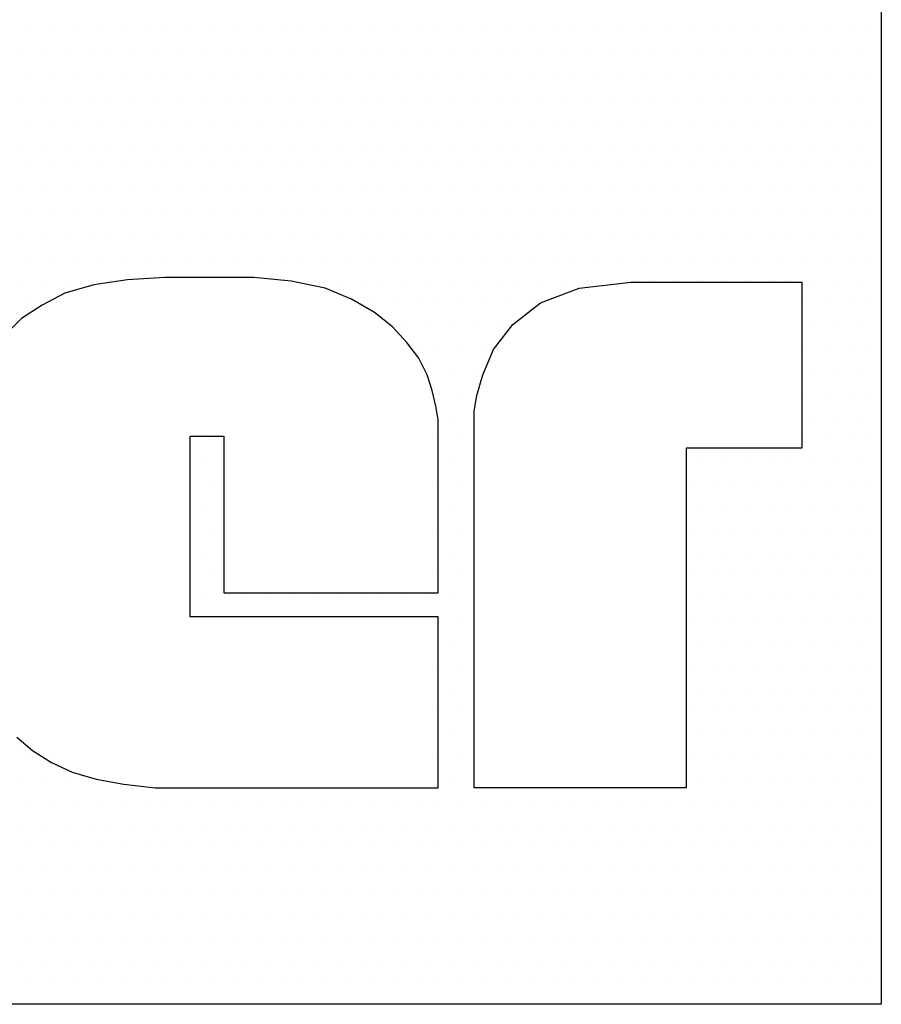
# Model space of a CAD drawing. Extents: x -71 to 52, y -13 to 68.
# Tile 75 of 81: x 39.054 to 39.204, y 53.677 to 53.848. Entities that reach past the tile are written whole.
import ezdxf

# ---------------------------------------------------------------- set-up
doc = ezdxf.new("R2010")
doc.units = 0
doc.header["$LTSCALE"] = 1.21
doc.header["$MEASUREMENT"] = 0
doc.layers.get('0').update_dxf_attribs({"linetype": 'CONTINUOUS'})
doc.layers.add('parker', color=40, linetype='CONTINUOUS')
doc.layers.add('YELLOW', color=2, linetype='CONTINUOUS')

# ---------------------------------------------------------------- blocks, each defined once
blk = doc.blocks.new('*X5')
at = {"color": 0}
for p, q in [((10.0875, 1.29375), (10.0875, 1.29375)), ((10.09688, 1.29375), (10.09688, 1.29375)), ((10.10625, 1.29375), (10.10625, 1.29375)), ((10.11562, 1.29375), (10.11562, 1.29375)), ((10.125, 1.29375), (10.125, 1.29375)), ((10.13438, 1.29375), (10.13438, 1.29375)), ((10.14375, 1.29375), (10.14375, 1.29375)), ((10.15312, 1.29375), (10.15312, 1.29375)), ((10.1625, 1.29375), (10.1625, 1.29375)), ((10.17188, 1.29375), (10.17188, 1.29375)), ((10.18125, 1.29375), (10.18125, 1.29375)), ((10.19063, 1.29375), (10.19063, 1.29375)), ((10.2, 1.29375), (10.2, 1.29375)), ((10.20938, 1.29375), (10.20938, 1.29375)), ((10.21875, 1.29375), (10.21875, 1.29375)), ((10.22813, 1.29375), (10.22813, 1.29375)), ((10.2375, 1.29375), (10.2375, 1.29375)), ((10.24687, 1.29375), (10.24687, 1.29375)), ((10.25625, 1.29375), (10.25625, 1.29375)), ((10.26562, 1.29375), (10.26562, 1.29375)), ((10.275, 1.29375), (10.275, 1.29375)), ((10.28438, 1.29375), (10.28438, 1.29375)), ((10.29375, 1.29375), (10.29375, 1.29375)), ((10.30313, 1.29375), (10.30313, 1.29375)), ((10.3125, 1.29375), (10.3125, 1.29375)), ((10.32188, 1.29375), (10.32188, 1.29375)), ((10.33125, 1.29375), (10.33125, 1.29375)), ((10.34063, 1.29375), (10.34063, 1.29375)), ((10.35, 1.29375), (10.35, 1.29375)), ((10.35938, 1.29375), (10.35938, 1.29375)), ((10.36875, 1.29375), (10.36875, 1.29375)), ((10.37813, 1.29375), (10.37813, 1.29375)), ((10.3875, 1.29375), (10.3875, 1.29375)), ((10.39687, 1.29375), (10.39687, 1.29375)), ((10.40625, 1.29375), (10.40625, 1.29375)), ((10.41563, 1.29375), (10.41563, 1.29375)), ((10.425, 1.29375), (10.425, 1.29375)), ((10.43437, 1.29375), (10.43437, 1.29375)), ((10.08281, 1.28438), (10.08281, 1.28438)), ((10.09219, 1.28438), (10.09219, 1.28438)), ((10.10156, 1.28438), (10.10156, 1.28438)), ((10.11094, 1.28438), (10.11094, 1.28438)), ((10.12031, 1.28438), (10.12031, 1.28438)), ((10.12969, 1.28438), (10.12969, 1.28438)), ((10.13906, 1.28438), (10.13906, 1.28438)), ((10.14844, 1.28438), (10.14844, 1.28438)), ((10.15781, 1.28438), (10.15781, 1.28438)), ((10.16719, 1.28438), (10.16719, 1.28438)), ((10.17656, 1.28438), (10.17656, 1.28438)), ((10.18594, 1.28438), (10.18594, 1.28438)), ((10.19531, 1.28438), (10.19531, 1.28438)), ((10.20469, 1.28438), (10.20469, 1.28438)), ((10.21406, 1.28438), (10.21406, 1.28438)), ((10.22344, 1.28438), (10.22344, 1.28438)), ((10.23281, 1.28438), (10.23281, 1.28438)), ((10.24219, 1.28438), (10.24219, 1.28438)), ((10.25156, 1.28438), (10.25156, 1.28438)), ((10.26094, 1.28438), (10.26094, 1.28438)), ((10.27031, 1.28438), (10.27031, 1.28438)), ((10.27969, 1.28438), (10.27969, 1.28438)), ((10.28906, 1.28438), (10.28906, 1.28438)), ((10.29844, 1.28438), (10.29844, 1.28438)), ((10.30781, 1.28438), (10.30781, 1.28438)), ((10.31719, 1.28438), (10.31719, 1.28438)), ((10.32656, 1.28438), (10.32656, 1.28438)), ((10.33594, 1.28438), (10.33594, 1.28438)), ((10.34531, 1.28438), (10.34531, 1.28438)), ((10.35469, 1.28438), (10.35469, 1.28438)), ((10.36406, 1.28438), (10.36406, 1.28438)), ((10.37344, 1.28438), (10.37344, 1.28438)), ((10.38281, 1.28438), (10.38281, 1.28438)), ((10.39219, 1.28438), (10.39219, 1.28438)), ((10.40156, 1.28438), (10.40156, 1.28438)), ((10.41094, 1.28438), (10.41094, 1.28438)), ((10.42031, 1.28438), (10.42031, 1.28438)), ((10.42969, 1.28438), (10.42969, 1.28438)), ((10.0875, 1.275), (10.0875, 1.275)), ((10.09688, 1.275), (10.09688, 1.275)), ((10.10625, 1.275), (10.10625, 1.275)), ((10.11562, 1.275), (10.11562, 1.275)), ((10.125, 1.275), (10.125, 1.275)), ((10.13438, 1.275), (10.13438, 1.275)), ((10.14375, 1.275), (10.14375, 1.275)), ((10.15312, 1.275), (10.15312, 1.275)), ((10.1625, 1.275), (10.1625, 1.275)), ((10.17188, 1.275), (10.17188, 1.275)), ((10.18125, 1.275), (10.18125, 1.275)), ((10.19063, 1.275), (10.19063, 1.275)), ((10.2, 1.275), (10.2, 1.275)), ((10.20938, 1.275), (10.20938, 1.275)), ((10.21875, 1.275), (10.21875, 1.275)), ((10.22813, 1.275), (10.22813, 1.275)), ((10.2375, 1.275), (10.2375, 1.275)), ((10.24687, 1.275), (10.24687, 1.275)), ((10.25625, 1.275), (10.25625, 1.275)), ((10.26562, 1.275), (10.26562, 1.275)), ((10.275, 1.275), (10.275, 1.275)), ((10.28438, 1.275), (10.28438, 1.275)), ((10.29375, 1.275), (10.29375, 1.275)), ((10.30313, 1.275), (10.30313, 1.275)), ((10.3125, 1.275), (10.3125, 1.275)), ((10.32188, 1.275), (10.32188, 1.275)), ((10.33125, 1.275), (10.33125, 1.275)), ((10.34063, 1.275), (10.34063, 1.275)), ((10.35, 1.275), (10.35, 1.275)), ((10.35938, 1.275), (10.35938, 1.275)), ((10.36875, 1.275), (10.36875, 1.275)), ((10.37813, 1.275), (10.37813, 1.275)), ((10.3875, 1.275), (10.3875, 1.275)), ((10.39687, 1.275), (10.39687, 1.275)), ((10.40625, 1.275), (10.40625, 1.275)), ((10.41563, 1.275), (10.41563, 1.275)), ((10.425, 1.275), (10.425, 1.275)), ((10.43437, 1.275), (10.43437, 1.275)), ((10.08281, 1.26562), (10.08281, 1.26562)), ((10.09219, 1.26562), (10.09219, 1.26562)), ((10.10156, 1.26562), (10.10156, 1.26562)), ((10.11094, 1.26562), (10.11094, 1.26562)), ((10.12031, 1.26562), (10.12031, 1.26562)), ((10.12969, 1.26562), (10.12969, 1.26562)), ((10.13906, 1.26562), (10.13906, 1.26562)), ((10.14844, 1.26562), (10.14844, 1.26562)), ((10.15781, 1.26562), (10.15781, 1.26562)), ((10.16719, 1.26562), (10.16719, 1.26562)), ((10.17656, 1.26562), (10.17656, 1.26562)), ((10.18594, 1.26562), (10.18594, 1.26562)), ((10.19531, 1.26562), (10.19531, 1.26562)), ((10.20469, 1.26562), (10.20469, 1.26562)), ((10.21406, 1.26562), (10.21406, 1.26562)), ((10.22344, 1.26562), (10.22344, 1.26562)), ((10.23281, 1.26562), (10.23281, 1.26562)), ((10.24219, 1.26562), (10.24219, 1.26562)), ((10.25156, 1.26562), (10.25156, 1.26562)), ((10.26094, 1.26562), (10.26094, 1.26562)), ((10.27031, 1.26562), (10.27031, 1.26562)), ((10.27969, 1.26562), (10.27969, 1.26562)), ((10.28906, 1.26562), (10.28906, 1.26562)), ((10.29844, 1.26562), (10.29844, 1.26562)), ((10.30781, 1.26562), (10.30781, 1.26562)), ((10.31719, 1.26562), (10.31719, 1.26562)), ((10.32656, 1.26562), (10.32656, 1.26562)), ((10.33594, 1.26562), (10.33594, 1.26562)), ((10.34531, 1.26562), (10.34531, 1.26562)), ((10.35469, 1.26562), (10.35469, 1.26562)), ((10.36406, 1.26562), (10.36406, 1.26562)), ((10.37344, 1.26562), (10.37344, 1.26562)), ((10.38281, 1.26562), (10.38281, 1.26562)), ((10.39219, 1.26562), (10.39219, 1.26562)), ((10.40156, 1.26562), (10.40156, 1.26562)), ((10.41094, 1.26562), (10.41094, 1.26562)), ((10.42031, 1.26562), (10.42031, 1.26562)), ((10.42969, 1.26562), (10.42969, 1.26562)), ((10.0875, 1.25625), (10.0875, 1.25625)), ((10.09688, 1.25625), (10.09688, 1.25625)), ((10.10625, 1.25625), (10.10625, 1.25625)), ((10.11562, 1.25625), (10.11562, 1.25625)), ((10.125, 1.25625), (10.125, 1.25625)), ((10.13438, 1.25625), (10.13438, 1.25625)), ((10.14375, 1.25625), (10.14375, 1.25625)), ((10.15312, 1.25625), (10.15312, 1.25625)), ((10.1625, 1.25625), (10.1625, 1.25625)), ((10.17188, 1.25625), (10.17188, 1.25625)), ((10.18125, 1.25625), (10.18125, 1.25625)), ((10.19063, 1.25625), (10.19063, 1.25625)), ((10.2, 1.25625), (10.2, 1.25625)), ((10.20938, 1.25625), (10.20938, 1.25625)), ((10.21875, 1.25625), (10.21875, 1.25625)), ((10.22813, 1.25625), (10.22813, 1.25625)), ((10.2375, 1.25625), (10.2375, 1.25625)), ((10.24687, 1.25625), (10.24687, 1.25625)), ((10.25625, 1.25625), (10.25625, 1.25625)), ((10.26562, 1.25625), (10.26562, 1.25625)), ((10.275, 1.25625), (10.275, 1.25625)), ((10.28438, 1.25625), (10.28438, 1.25625)), ((10.29375, 1.25625), (10.29375, 1.25625)), ((10.30313, 1.25625), (10.30313, 1.25625)), ((10.3125, 1.25625), (10.3125, 1.25625)), ((10.32188, 1.25625), (10.32188, 1.25625)), ((10.33125, 1.25625), (10.33125, 1.25625)), ((10.34063, 1.25625), (10.34063, 1.25625)), ((10.35, 1.25625), (10.35, 1.25625)), ((10.35938, 1.25625), (10.35938, 1.25625)), ((10.36875, 1.25625), (10.36875, 1.25625)), ((10.37813, 1.25625), (10.37813, 1.25625)), ((10.3875, 1.25625), (10.3875, 1.25625)), ((10.39687, 1.25625), (10.39687, 1.25625)), ((10.40625, 1.25625), (10.40625, 1.25625)), ((10.41563, 1.25625), (10.41563, 1.25625)), ((10.425, 1.25625), (10.425, 1.25625)), ((10.43437, 1.25625), (10.43437, 1.25625)), ((10.08281, 1.24687), (10.08281, 1.24687)), ((10.09219, 1.24687), (10.09219, 1.24687)), ((10.10156, 1.24687), (10.10156, 1.24687)), ((10.11094, 1.24687), (10.11094, 1.24687)), ((10.12031, 1.24687), (10.12031, 1.24687)), ((10.12969, 1.24687), (10.12969, 1.24687)), ((10.13906, 1.24687), (10.13906, 1.24687)), ((10.14844, 1.24687), (10.14844, 1.24687)), ((10.15781, 1.24687), (10.15781, 1.24687)), ((10.16719, 1.24687), (10.16719, 1.24687)), ((10.17656, 1.24687), (10.17656, 1.24687)), ((10.18594, 1.24687), (10.18594, 1.24687)), ((10.19531, 1.24687), (10.19531, 1.24687)), ((10.20469, 1.24687), (10.20469, 1.24687)), ((10.21406, 1.24687), (10.21406, 1.24687)), ((10.22344, 1.24687), (10.22344, 1.24687)), ((10.23281, 1.24687), (10.23281, 1.24687)), ((10.24219, 1.24687), (10.24219, 1.24687)), ((10.25156, 1.24687), (10.25156, 1.24687)), ((10.26094, 1.24687), (10.26094, 1.24687)), ((10.27031, 1.24687), (10.27031, 1.24687)), ((10.27969, 1.24687), (10.27969, 1.24687)), ((10.28906, 1.24687), (10.28906, 1.24687)), ((10.29844, 1.24687), (10.29844, 1.24687)), ((10.30781, 1.24687), (10.30781, 1.24687)), ((10.31719, 1.24687), (10.31719, 1.24687)), ((10.32656, 1.24687), (10.32656, 1.24687)), ((10.33594, 1.24687), (10.33594, 1.24687)), ((10.34531, 1.24687), (10.34531, 1.24687)), ((10.35469, 1.24687), (10.35469, 1.24687)), ((10.36406, 1.24687), (10.36406, 1.24687)), ((10.37344, 1.24687), (10.37344, 1.24687)), ((10.38281, 1.24687), (10.38281, 1.24687)), ((10.39219, 1.24687), (10.39219, 1.24687)), ((10.40156, 1.24687), (10.40156, 1.24687)), ((10.41094, 1.24687), (10.41094, 1.24687)), ((10.42031, 1.24687), (10.42031, 1.24687)), ((10.42969, 1.24687), (10.42969, 1.24687)), ((10.0875, 1.2375), (10.0875, 1.2375)), ((10.09688, 1.2375), (10.09688, 1.2375)), ((10.10625, 1.2375), (10.10625, 1.2375)), ((10.11562, 1.2375), (10.11562, 1.2375)), ((10.125, 1.2375), (10.125, 1.2375)), ((10.13438, 1.2375), (10.13438, 1.2375)), ((10.14375, 1.2375), (10.14375, 1.2375)), ((10.15312, 1.2375), (10.15312, 1.2375)), ((10.1625, 1.2375), (10.1625, 1.2375)), ((10.17188, 1.2375), (10.17188, 1.2375)), ((10.18125, 1.2375), (10.18125, 1.2375)), ((10.19063, 1.2375), (10.19063, 1.2375)), ((10.2, 1.2375), (10.2, 1.2375)), ((10.20938, 1.2375), (10.20938, 1.2375)), ((10.21875, 1.2375), (10.21875, 1.2375)), ((10.22813, 1.2375), (10.22813, 1.2375)), ((10.2375, 1.2375), (10.2375, 1.2375)), ((10.24687, 1.2375), (10.24687, 1.2375)), ((10.25625, 1.2375), (10.25625, 1.2375)), ((10.26562, 1.2375), (10.26562, 1.2375)), ((10.275, 1.2375), (10.275, 1.2375)), ((10.28438, 1.2375), (10.28438, 1.2375)), ((10.29375, 1.2375), (10.29375, 1.2375)), ((10.30313, 1.2375), (10.30313, 1.2375)), ((10.3125, 1.2375), (10.3125, 1.2375)), ((10.32188, 1.2375), (10.32188, 1.2375)), ((10.33125, 1.2375), (10.33125, 1.2375)), ((10.34063, 1.2375), (10.34063, 1.2375)), ((10.35, 1.2375), (10.35, 1.2375)), ((10.35938, 1.2375), (10.35938, 1.2375)), ((10.36875, 1.2375), (10.36875, 1.2375)), ((10.37813, 1.2375), (10.37813, 1.2375)), ((10.3875, 1.2375), (10.3875, 1.2375)), ((10.39687, 1.2375), (10.39687, 1.2375)), ((10.40625, 1.2375), (10.40625, 1.2375)), ((10.41563, 1.2375), (10.41563, 1.2375)), ((10.425, 1.2375), (10.425, 1.2375)), ((10.43437, 1.2375), (10.43437, 1.2375)), ((10.08281, 1.22812), (10.08281, 1.22812)), ((10.09219, 1.22812), (10.09219, 1.22812)), ((10.10156, 1.22812), (10.10156, 1.22812)), ((10.11094, 1.22812), (10.11094, 1.22812)), ((10.12031, 1.22812), (10.12031, 1.22812)), ((10.12969, 1.22812), (10.12969, 1.22812)), ((10.13906, 1.22812), (10.13906, 1.22812)), ((10.14844, 1.22812), (10.14844, 1.22812)), ((10.15781, 1.22812), (10.15781, 1.22812)), ((10.16719, 1.22812), (10.16719, 1.22812)), ((10.17656, 1.22812), (10.17656, 1.22812)), ((10.18594, 1.22812), (10.18594, 1.22812)), ((10.19531, 1.22812), (10.19531, 1.22812)), ((10.20469, 1.22812), (10.20469, 1.22812)), ((10.21406, 1.22812), (10.21406, 1.22812)), ((10.22344, 1.22812), (10.22344, 1.22812)), ((10.23281, 1.22812), (10.23281, 1.22812)), ((10.24219, 1.22812), (10.24219, 1.22812)), ((10.25156, 1.22812), (10.25156, 1.22812)), ((10.26094, 1.22812), (10.26094, 1.22812)), ((10.27031, 1.22812), (10.27031, 1.22812)), ((10.27969, 1.22812), (10.27969, 1.22812)), ((10.28906, 1.22812), (10.28906, 1.22812)), ((10.29844, 1.22812), (10.29844, 1.22812)), ((10.30781, 1.22812), (10.30781, 1.22812)), ((10.31719, 1.22812), (10.31719, 1.22812)), ((10.32656, 1.22812), (10.32656, 1.22812)), ((10.33594, 1.22812), (10.33594, 1.22812)), ((10.34531, 1.22812), (10.34531, 1.22812)), ((10.35469, 1.22812), (10.35469, 1.22812)), ((10.36406, 1.22812), (10.36406, 1.22812)), ((10.37344, 1.22812), (10.37344, 1.22812)), ((10.38281, 1.22812), (10.38281, 1.22812)), ((10.39219, 1.22812), (10.39219, 1.22812)), ((10.40156, 1.22812), (10.40156, 1.22812)), ((10.41094, 1.22812), (10.41094, 1.22812)), ((10.42031, 1.22812), (10.42031, 1.22812)), ((10.42969, 1.22812), (10.42969, 1.22812)), ((10.0875, 1.21875), (10.0875, 1.21875)), ((10.09688, 1.21875), (10.09688, 1.21875)), ((10.10625, 1.21875), (10.10625, 1.21875)), ((10.11562, 1.21875), (10.11562, 1.21875)), ((10.125, 1.21875), (10.125, 1.21875)), ((10.13438, 1.21875), (10.13438, 1.21875)), ((10.14375, 1.21875), (10.14375, 1.21875)), ((10.15312, 1.21875), (10.15312, 1.21875)), ((10.1625, 1.21875), (10.1625, 1.21875)), ((10.17188, 1.21875), (10.17188, 1.21875)), ((10.18125, 1.21875), (10.18125, 1.21875)), ((10.19063, 1.21875), (10.19063, 1.21875)), ((10.2, 1.21875), (10.2, 1.21875)), ((10.20938, 1.21875), (10.20938, 1.21875)), ((10.21875, 1.21875), (10.21875, 1.21875)), ((10.22813, 1.21875), (10.22813, 1.21875)), ((10.2375, 1.21875), (10.2375, 1.21875)), ((10.24687, 1.21875), (10.24687, 1.21875)), ((10.25625, 1.21875), (10.25625, 1.21875)), ((10.26562, 1.21875), (10.26562, 1.21875)), ((10.275, 1.21875), (10.275, 1.21875)), ((10.28438, 1.21875), (10.28438, 1.21875)), ((10.29375, 1.21875), (10.29375, 1.21875)), ((10.30313, 1.21875), (10.30313, 1.21875)), ((10.3125, 1.21875), (10.3125, 1.21875)), ((10.32188, 1.21875), (10.32188, 1.21875)), ((10.33125, 1.21875), (10.33125, 1.21875)), ((10.34063, 1.21875), (10.34063, 1.21875)), ((10.35, 1.21875), (10.35, 1.21875)), ((10.35938, 1.21875), (10.35938, 1.21875)), ((10.36875, 1.21875), (10.36875, 1.21875)), ((10.37813, 1.21875), (10.37813, 1.21875)), ((10.3875, 1.21875), (10.3875, 1.21875)), ((10.39687, 1.21875), (10.39687, 1.21875)), ((10.40625, 1.21875), (10.40625, 1.21875)), ((10.41563, 1.21875), (10.41563, 1.21875)), ((10.425, 1.21875), (10.425, 1.21875)), ((10.43437, 1.21875), (10.43437, 1.21875)), ((10.08281, 1.20937), (10.08281, 1.20937)), ((10.09219, 1.20937), (10.09219, 1.20937)), ((10.10156, 1.20937), (10.10156, 1.20937)), ((10.11094, 1.20937), (10.11094, 1.20937)), ((10.12031, 1.20937), (10.12031, 1.20937)), ((10.12969, 1.20937), (10.12969, 1.20937)), ((10.13906, 1.20937), (10.13906, 1.20937)), ((10.14844, 1.20937), (10.14844, 1.20937)), ((10.15781, 1.20937), (10.15781, 1.20937)), ((10.16719, 1.20937), (10.16719, 1.20937)), ((10.17656, 1.20937), (10.17656, 1.20937)), ((10.18594, 1.20937), (10.18594, 1.20937)), ((10.19531, 1.20937), (10.19531, 1.20937)), ((10.20469, 1.20937), (10.20469, 1.20937)), ((10.21406, 1.20937), (10.21406, 1.20937)), ((10.22344, 1.20937), (10.22344, 1.20937)), ((10.23281, 1.20937), (10.23281, 1.20937)), ((10.24219, 1.20937), (10.24219, 1.20937)), ((10.25156, 1.20937), (10.25156, 1.20937)), ((10.26094, 1.20937), (10.26094, 1.20937)), ((10.27031, 1.20937), (10.27031, 1.20937)), ((10.27969, 1.20937), (10.27969, 1.20937)), ((10.28906, 1.20937), (10.28906, 1.20937)), ((10.29844, 1.20937), (10.29844, 1.20937)), ((10.30781, 1.20937), (10.30781, 1.20937)), ((10.31719, 1.20937), (10.31719, 1.20937)), ((10.32656, 1.20937), (10.32656, 1.20937)), ((10.33594, 1.20937), (10.33594, 1.20937)), ((10.34531, 1.20937), (10.34531, 1.20937)), ((10.35469, 1.20937), (10.35469, 1.20937)), ((10.36406, 1.20937), (10.36406, 1.20937)), ((10.37344, 1.20937), (10.37344, 1.20937)), ((10.38281, 1.20937), (10.38281, 1.20937)), ((10.39219, 1.20937), (10.39219, 1.20937)), ((10.40156, 1.20937), (10.40156, 1.20937)), ((10.41094, 1.20937), (10.41094, 1.20937)), ((10.42031, 1.20937), (10.42031, 1.20937)), ((10.42969, 1.20937), (10.42969, 1.20937)), ((10.0875, 1.2), (10.0875, 1.2)), ((10.09688, 1.2), (10.09688, 1.2)), ((10.10625, 1.2), (10.10625, 1.2)), ((10.11562, 1.2), (10.11562, 1.2)), ((10.125, 1.2), (10.125, 1.2)), ((10.13438, 1.2), (10.13438, 1.2)), ((10.14375, 1.2), (10.14375, 1.2)), ((10.15312, 1.2), (10.15312, 1.2)), ((10.1625, 1.2), (10.1625, 1.2)), ((10.17188, 1.2), (10.17188, 1.2)), ((10.18125, 1.2), (10.18125, 1.2)), ((10.19063, 1.2), (10.19063, 1.2)), ((10.2, 1.2), (10.2, 1.2)), ((10.20938, 1.2), (10.20938, 1.2)), ((10.21875, 1.2), (10.21875, 1.2)), ((10.22813, 1.2), (10.22813, 1.2)), ((10.2375, 1.2), (10.2375, 1.2)), ((10.24687, 1.2), (10.24687, 1.2)), ((10.25625, 1.2), (10.25625, 1.2)), ((10.26562, 1.2), (10.26562, 1.2)), ((10.275, 1.2), (10.275, 1.2)), ((10.28438, 1.2), (10.28438, 1.2)), ((10.29375, 1.2), (10.29375, 1.2)), ((10.30313, 1.2), (10.30313, 1.2)), ((10.3125, 1.2), (10.3125, 1.2)), ((10.32188, 1.2), (10.32188, 1.2)), ((10.33125, 1.2), (10.33125, 1.2)), ((10.34063, 1.2), (10.34063, 1.2)), ((10.35, 1.2), (10.35, 1.2)), ((10.35938, 1.2), (10.35938, 1.2)), ((10.36875, 1.2), (10.36875, 1.2)), ((10.37813, 1.2), (10.37813, 1.2)), ((10.3875, 1.2), (10.3875, 1.2)), ((10.39687, 1.2), (10.39687, 1.2)), ((10.40625, 1.2), (10.40625, 1.2)), ((10.41563, 1.2), (10.41563, 1.2)), ((10.425, 1.2), (10.425, 1.2)), ((10.43437, 1.2), (10.43437, 1.2)), ((10.08281, 1.19063), (10.08281, 1.19063)), ((10.09219, 1.19063), (10.09219, 1.19063)), ((10.10156, 1.19063), (10.10156, 1.19063)), ((10.11094, 1.19063), (10.11094, 1.19063)), ((10.12031, 1.19063), (10.12031, 1.19063)), ((10.19531, 1.19063), (10.19531, 1.19063)), ((10.20469, 1.19063), (10.20469, 1.19063)), ((10.21406, 1.19063), (10.21406, 1.19063)), ((10.22344, 1.19063), (10.22344, 1.19063)), ((10.23281, 1.19063), (10.23281, 1.19063)), ((10.24219, 1.19063), (10.24219, 1.19063)), ((10.25156, 1.19063), (10.25156, 1.19063)), ((10.26094, 1.19063), (10.26094, 1.19063)), ((10.27031, 1.19063), (10.27031, 1.19063)), ((10.27969, 1.19063), (10.27969, 1.19063)), ((10.28906, 1.19063), (10.28906, 1.19063)), ((10.29844, 1.19063), (10.29844, 1.19063)), ((10.30781, 1.19063), (10.30781, 1.19063)), ((10.31719, 1.19063), (10.31719, 1.19063)), ((10.32656, 1.19063), (10.32656, 1.19063)), ((10.33594, 1.19063), (10.33594, 1.19063)), ((10.34531, 1.19063), (10.34531, 1.19063)), ((10.35469, 1.19063), (10.35469, 1.19063)), ((10.36406, 1.19063), (10.36406, 1.19063)), ((10.37344, 1.19063), (10.37344, 1.19063)), ((10.38281, 1.19063), (10.38281, 1.19063)), ((10.39219, 1.19063), (10.39219, 1.19063)), ((10.40156, 1.19063), (10.40156, 1.19063)), ((10.41094, 1.19063), (10.41094, 1.19063)), ((10.42031, 1.19063), (10.42031, 1.19063)), ((10.42969, 1.19063), (10.42969, 1.19063)), ((10.0875, 1.18125), (10.0875, 1.18125)), ((10.22813, 1.18125), (10.22813, 1.18125)), ((10.2375, 1.18125), (10.2375, 1.18125)), ((10.24687, 1.18125), (10.24687, 1.18125)), ((10.25625, 1.18125), (10.25625, 1.18125)), ((10.26562, 1.18125), (10.26562, 1.18125)), ((10.275, 1.18125), (10.275, 1.18125)), ((10.28438, 1.18125), (10.28438, 1.18125)), ((10.29375, 1.18125), (10.29375, 1.18125)), ((10.40625, 1.18125), (10.40625, 1.18125)), ((10.41563, 1.18125), (10.41563, 1.18125)), ((10.425, 1.18125), (10.425, 1.18125)), ((10.43437, 1.18125), (10.43437, 1.18125)), ((10.24219, 1.17188), (10.24219, 1.17188)), ((10.25156, 1.17188), (10.25156, 1.17188)), ((10.26094, 1.17188), (10.26094, 1.17188)), ((10.27031, 1.17188), (10.27031, 1.17188)), ((10.27969, 1.17188), (10.27969, 1.17188)), ((10.41094, 1.17188), (10.41094, 1.17188)), ((10.42031, 1.17188), (10.42031, 1.17188)), ((10.42969, 1.17188), (10.42969, 1.17188)), ((10.24687, 1.1625), (10.24687, 1.1625)), ((10.25625, 1.1625), (10.25625, 1.1625)), ((10.26562, 1.1625), (10.26562, 1.1625)), ((10.275, 1.1625), (10.275, 1.1625)), ((10.40625, 1.1625), (10.40625, 1.1625)), ((10.41563, 1.1625), (10.41563, 1.1625)), ((10.425, 1.1625), (10.425, 1.1625)), ((10.43437, 1.1625), (10.43437, 1.1625)), ((10.25156, 1.15312), (10.25156, 1.15312)), ((10.26094, 1.15312), (10.26094, 1.15312)), ((10.27031, 1.15312), (10.27031, 1.15312)), ((10.41094, 1.15312), (10.41094, 1.15312)), ((10.42031, 1.15312), (10.42031, 1.15312)), ((10.42969, 1.15312), (10.42969, 1.15312)), ((10.25625, 1.14375), (10.25625, 1.14375)), ((10.26562, 1.14375), (10.26562, 1.14375)), ((10.40625, 1.14375), (10.40625, 1.14375)), ((10.41563, 1.14375), (10.41563, 1.14375)), ((10.425, 1.14375), (10.425, 1.14375)), ((10.43437, 1.14375), (10.43437, 1.14375)), ((10.26094, 1.13437), (10.26094, 1.13437)), ((10.27031, 1.13437), (10.27031, 1.13437)), ((10.41094, 1.13437), (10.41094, 1.13437)), ((10.42031, 1.13437), (10.42031, 1.13437)), ((10.42969, 1.13437), (10.42969, 1.13437)), ((10.15312, 1.125), (10.15312, 1.125)), ((10.1625, 1.125), (10.1625, 1.125)), ((10.25625, 1.125), (10.25625, 1.125)), ((10.26562, 1.125), (10.26562, 1.125)), ((10.40625, 1.125), (10.40625, 1.125)), ((10.41563, 1.125), (10.41563, 1.125)), ((10.425, 1.125), (10.425, 1.125)), ((10.43437, 1.125), (10.43437, 1.125)), ((10.15781, 1.11562), (10.15781, 1.11562)), ((10.26094, 1.11562), (10.26094, 1.11562)), ((10.27031, 1.11562), (10.27031, 1.11562)), ((10.36406, 1.11562), (10.36406, 1.11562)), ((10.37344, 1.11562), (10.37344, 1.11562)), ((10.38281, 1.11562), (10.38281, 1.11562)), ((10.39219, 1.11562), (10.39219, 1.11562)), ((10.40156, 1.11562), (10.40156, 1.11562)), ((10.41094, 1.11562), (10.41094, 1.11562)), ((10.42031, 1.11562), (10.42031, 1.11562)), ((10.42969, 1.11562), (10.42969, 1.11562)), ((10.15312, 1.10625), (10.15312, 1.10625)), ((10.1625, 1.10625), (10.1625, 1.10625)), ((10.25625, 1.10625), (10.25625, 1.10625)), ((10.26562, 1.10625), (10.26562, 1.10625)), ((10.35938, 1.10625), (10.35938, 1.10625)), ((10.36875, 1.10625), (10.36875, 1.10625)), ((10.37813, 1.10625), (10.37813, 1.10625)), ((10.3875, 1.10625), (10.3875, 1.10625)), ((10.39687, 1.10625), (10.39687, 1.10625)), ((10.40625, 1.10625), (10.40625, 1.10625)), ((10.41563, 1.10625), (10.41563, 1.10625)), ((10.425, 1.10625), (10.425, 1.10625)), ((10.43437, 1.10625), (10.43437, 1.10625)), ((10.15781, 1.09688), (10.15781, 1.09688)), ((10.26094, 1.09688), (10.26094, 1.09688)), ((10.27031, 1.09688), (10.27031, 1.09688)), ((10.36406, 1.09688), (10.36406, 1.09688)), ((10.37344, 1.09688), (10.37344, 1.09688)), ((10.38281, 1.09688), (10.38281, 1.09688)), ((10.39219, 1.09688), (10.39219, 1.09688)), ((10.40156, 1.09688), (10.40156, 1.09688)), ((10.41094, 1.09688), (10.41094, 1.09688)), ((10.42031, 1.09688), (10.42031, 1.09688)), ((10.42969, 1.09688), (10.42969, 1.09688)), ((10.15312, 1.0875), (10.15312, 1.0875)), ((10.1625, 1.0875), (10.1625, 1.0875)), ((10.25625, 1.0875), (10.25625, 1.0875)), ((10.26562, 1.0875), (10.26562, 1.0875)), ((10.35938, 1.0875), (10.35938, 1.0875)), ((10.36875, 1.0875), (10.36875, 1.0875)), ((10.37813, 1.0875), (10.37813, 1.0875)), ((10.3875, 1.0875), (10.3875, 1.0875)), ((10.39687, 1.0875), (10.39687, 1.0875)), ((10.40625, 1.0875), (10.40625, 1.0875)), ((10.41563, 1.0875), (10.41563, 1.0875)), ((10.425, 1.0875), (10.425, 1.0875)), ((10.43437, 1.0875), (10.43437, 1.0875)), ((10.15781, 1.07812), (10.15781, 1.07812)), ((10.26094, 1.07812), (10.26094, 1.07812)), ((10.27031, 1.07812), (10.27031, 1.07812)), ((10.36406, 1.07812), (10.36406, 1.07812)), ((10.37344, 1.07812), (10.37344, 1.07812)), ((10.38281, 1.07812), (10.38281, 1.07812)), ((10.39219, 1.07812), (10.39219, 1.07812)), ((10.40156, 1.07812), (10.40156, 1.07812)), ((10.41094, 1.07812), (10.41094, 1.07812)), ((10.42031, 1.07812), (10.42031, 1.07812)), ((10.42969, 1.07812), (10.42969, 1.07812)), ((10.15312, 1.06875), (10.15312, 1.06875)), ((10.1625, 1.06875), (10.1625, 1.06875)), ((10.25625, 1.06875), (10.25625, 1.06875)), ((10.26562, 1.06875), (10.26562, 1.06875)), ((10.35938, 1.06875), (10.35938, 1.06875)), ((10.36875, 1.06875), (10.36875, 1.06875)), ((10.37813, 1.06875), (10.37813, 1.06875)), ((10.3875, 1.06875), (10.3875, 1.06875)), ((10.39687, 1.06875), (10.39687, 1.06875)), ((10.40625, 1.06875), (10.40625, 1.06875)), ((10.41563, 1.06875), (10.41563, 1.06875)), ((10.425, 1.06875), (10.425, 1.06875)), ((10.43437, 1.06875), (10.43437, 1.06875)), ((10.15781, 1.05937), (10.15781, 1.05937)), ((10.16719, 1.05937), (10.16719, 1.05937)), ((10.17656, 1.05937), (10.17656, 1.05937)), ((10.18594, 1.05937), (10.18594, 1.05937)), ((10.19531, 1.05937), (10.19531, 1.05937)), ((10.20469, 1.05937), (10.20469, 1.05937)), ((10.21406, 1.05937), (10.21406, 1.05937)), ((10.22344, 1.05937), (10.22344, 1.05937)), ((10.23281, 1.05937), (10.23281, 1.05937)), ((10.24219, 1.05937), (10.24219, 1.05937)), ((10.25156, 1.05937), (10.25156, 1.05937)), ((10.26094, 1.05937), (10.26094, 1.05937)), ((10.27031, 1.05937), (10.27031, 1.05937)), ((10.36406, 1.05937), (10.36406, 1.05937)), ((10.37344, 1.05937), (10.37344, 1.05937)), ((10.38281, 1.05937), (10.38281, 1.05937)), ((10.39219, 1.05937), (10.39219, 1.05937)), ((10.40156, 1.05937), (10.40156, 1.05937)), ((10.41094, 1.05937), (10.41094, 1.05937)), ((10.42031, 1.05937), (10.42031, 1.05937)), ((10.42969, 1.05937), (10.42969, 1.05937)), ((10.25625, 1.05), (10.25625, 1.05)), ((10.26562, 1.05), (10.26562, 1.05)), ((10.35938, 1.05), (10.35938, 1.05)), ((10.36875, 1.05), (10.36875, 1.05)), ((10.37813, 1.05), (10.37813, 1.05)), ((10.3875, 1.05), (10.3875, 1.05)), ((10.39687, 1.05), (10.39687, 1.05)), ((10.40625, 1.05), (10.40625, 1.05)), ((10.41563, 1.05), (10.41563, 1.05)), ((10.425, 1.05), (10.425, 1.05)), ((10.43437, 1.05), (10.43437, 1.05)), ((10.26094, 1.04062), (10.26094, 1.04062)), ((10.27031, 1.04062), (10.27031, 1.04062)), ((10.36406, 1.04062), (10.36406, 1.04062)), ((10.37344, 1.04062), (10.37344, 1.04062)), ((10.38281, 1.04062), (10.38281, 1.04062)), ((10.39219, 1.04062), (10.39219, 1.04062)), ((10.40156, 1.04062), (10.40156, 1.04062)), ((10.41094, 1.04062), (10.41094, 1.04062)), ((10.42031, 1.04062), (10.42031, 1.04062)), ((10.42969, 1.04062), (10.42969, 1.04062)), ((10.25625, 1.03125), (10.25625, 1.03125)), ((10.26562, 1.03125), (10.26562, 1.03125)), ((10.35938, 1.03125), (10.35938, 1.03125)), ((10.36875, 1.03125), (10.36875, 1.03125)), ((10.37813, 1.03125), (10.37813, 1.03125)), ((10.3875, 1.03125), (10.3875, 1.03125)), ((10.39687, 1.03125), (10.39687, 1.03125)), ((10.40625, 1.03125), (10.40625, 1.03125)), ((10.41563, 1.03125), (10.41563, 1.03125)), ((10.425, 1.03125), (10.425, 1.03125)), ((10.43437, 1.03125), (10.43437, 1.03125)), ((10.26094, 1.02187), (10.26094, 1.02187)), ((10.27031, 1.02187), (10.27031, 1.02187)), ((10.36406, 1.02187), (10.36406, 1.02187)), ((10.37344, 1.02187), (10.37344, 1.02187)), ((10.38281, 1.02187), (10.38281, 1.02187)), ((10.39219, 1.02187), (10.39219, 1.02187)), ((10.40156, 1.02187), (10.40156, 1.02187)), ((10.41094, 1.02187), (10.41094, 1.02187)), ((10.42031, 1.02187), (10.42031, 1.02187)), ((10.42969, 1.02187), (10.42969, 1.02187)), ((10.25625, 1.0125), (10.25625, 1.0125)), ((10.26562, 1.0125), (10.26562, 1.0125)), ((10.35938, 1.0125), (10.35938, 1.0125)), ((10.36875, 1.0125), (10.36875, 1.0125)), ((10.37813, 1.0125), (10.37813, 1.0125)), ((10.3875, 1.0125), (10.3875, 1.0125)), ((10.39687, 1.0125), (10.39687, 1.0125)), ((10.40625, 1.0125), (10.40625, 1.0125)), ((10.41563, 1.0125), (10.41563, 1.0125)), ((10.425, 1.0125), (10.425, 1.0125)), ((10.43437, 1.0125), (10.43437, 1.0125)), ((10.26094, 1.00313), (10.26094, 1.00313)), ((10.27031, 1.00313), (10.27031, 1.00313)), ((10.36406, 1.00313), (10.36406, 1.00313)), ((10.37344, 1.00313), (10.37344, 1.00313)), ((10.38281, 1.00313), (10.38281, 1.00313)), ((10.39219, 1.00313), (10.39219, 1.00313)), ((10.40156, 1.00313), (10.40156, 1.00313)), ((10.41094, 1.00313), (10.41094, 1.00313)), ((10.42031, 1.00313), (10.42031, 1.00313)), ((10.42969, 1.00313), (10.42969, 1.00313)), ((10.0875, 0.99375), (10.0875, 0.99375)), ((10.25625, 0.99375), (10.25625, 0.99375)), ((10.26562, 0.99375), (10.26562, 0.99375)), ((10.35938, 0.99375), (10.35938, 0.99375)), ((10.36875, 0.99375), (10.36875, 0.99375)), ((10.37813, 0.99375), (10.37813, 0.99375)), ((10.3875, 0.99375), (10.3875, 0.99375)), ((10.39687, 0.99375), (10.39687, 0.99375)), ((10.40625, 0.99375), (10.40625, 0.99375)), ((10.41563, 0.99375), (10.41563, 0.99375)), ((10.425, 0.99375), (10.425, 0.99375)), ((10.43437, 0.99375), (10.43437, 0.99375)), ((10.08281, 0.98437), (10.08281, 0.98437)), ((10.09219, 0.98437), (10.09219, 0.98437)), ((10.10156, 0.98437), (10.10156, 0.98437)), ((10.11094, 0.98437), (10.11094, 0.98437)), ((10.26094, 0.98437), (10.26094, 0.98437)), ((10.27031, 0.98437), (10.27031, 0.98437)), ((10.36406, 0.98437), (10.36406, 0.98437)), ((10.37344, 0.98437), (10.37344, 0.98437)), ((10.38281, 0.98437), (10.38281, 0.98437)), ((10.39219, 0.98437), (10.39219, 0.98437)), ((10.40156, 0.98437), (10.40156, 0.98437)), ((10.41094, 0.98437), (10.41094, 0.98437)), ((10.42031, 0.98437), (10.42031, 0.98437)), ((10.42969, 0.98437), (10.42969, 0.98437)), ((10.0875, 0.975), (10.0875, 0.975)), ((10.09688, 0.975), (10.09688, 0.975)), ((10.10625, 0.975), (10.10625, 0.975)), ((10.11562, 0.975), (10.11562, 0.975)), ((10.125, 0.975), (10.125, 0.975)), ((10.13438, 0.975), (10.13438, 0.975)), ((10.14375, 0.975), (10.14375, 0.975)), ((10.15312, 0.975), (10.15312, 0.975)), ((10.1625, 0.975), (10.1625, 0.975)), ((10.17188, 0.975), (10.17188, 0.975)), ((10.18125, 0.975), (10.18125, 0.975)), ((10.19063, 0.975), (10.19063, 0.975)), ((10.2, 0.975), (10.2, 0.975)), ((10.20938, 0.975), (10.20938, 0.975)), ((10.21875, 0.975), (10.21875, 0.975)), ((10.22813, 0.975), (10.22813, 0.975)), ((10.2375, 0.975), (10.2375, 0.975)), ((10.24687, 0.975), (10.24687, 0.975)), ((10.25625, 0.975), (10.25625, 0.975)), ((10.26562, 0.975), (10.26562, 0.975)), ((10.275, 0.975), (10.275, 0.975)), ((10.28438, 0.975), (10.28438, 0.975)), ((10.29375, 0.975), (10.29375, 0.975)), ((10.30313, 0.975), (10.30313, 0.975)), ((10.3125, 0.975), (10.3125, 0.975)), ((10.32188, 0.975), (10.32188, 0.975)), ((10.33125, 0.975), (10.33125, 0.975)), ((10.34063, 0.975), (10.34063, 0.975)), ((10.35, 0.975), (10.35, 0.975)), ((10.35938, 0.975), (10.35938, 0.975)), ((10.36875, 0.975), (10.36875, 0.975)), ((10.37813, 0.975), (10.37813, 0.975)), ((10.3875, 0.975), (10.3875, 0.975)), ((10.39687, 0.975), (10.39687, 0.975)), ((10.40625, 0.975), (10.40625, 0.975)), ((10.41563, 0.975), (10.41563, 0.975)), ((10.425, 0.975), (10.425, 0.975)), ((10.43437, 0.975), (10.43437, 0.975)), ((10.08281, 0.96562), (10.08281, 0.96562)), ((10.09219, 0.96562), (10.09219, 0.96562)), ((10.10156, 0.96562), (10.10156, 0.96562)), ((10.11094, 0.96562), (10.11094, 0.96562)), ((10.12031, 0.96562), (10.12031, 0.96562)), ((10.12969, 0.96562), (10.12969, 0.96562)), ((10.13906, 0.96562), (10.13906, 0.96562)), ((10.14844, 0.96562), (10.14844, 0.96562)), ((10.15781, 0.96562), (10.15781, 0.96562)), ((10.16719, 0.96562), (10.16719, 0.96562)), ((10.17656, 0.96562), (10.17656, 0.96562)), ((10.18594, 0.96562), (10.18594, 0.96562)), ((10.19531, 0.96562), (10.19531, 0.96562)), ((10.20469, 0.96562), (10.20469, 0.96562)), ((10.21406, 0.96562), (10.21406, 0.96562)), ((10.22344, 0.96562), (10.22344, 0.96562)), ((10.23281, 0.96562), (10.23281, 0.96562)), ((10.24219, 0.96562), (10.24219, 0.96562)), ((10.25156, 0.96562), (10.25156, 0.96562)), ((10.26094, 0.96562), (10.26094, 0.96562)), ((10.27031, 0.96562), (10.27031, 0.96562)), ((10.27969, 0.96562), (10.27969, 0.96562)), ((10.28906, 0.96562), (10.28906, 0.96562)), ((10.29844, 0.96562), (10.29844, 0.96562)), ((10.30781, 0.96562), (10.30781, 0.96562)), ((10.31719, 0.96562), (10.31719, 0.96562)), ((10.32656, 0.96562), (10.32656, 0.96562)), ((10.33594, 0.96562), (10.33594, 0.96562)), ((10.34531, 0.96562), (10.34531, 0.96562)), ((10.35469, 0.96562), (10.35469, 0.96562)), ((10.36406, 0.96562), (10.36406, 0.96562)), ((10.37344, 0.96562), (10.37344, 0.96562)), ((10.38281, 0.96562), (10.38281, 0.96562)), ((10.39219, 0.96562), (10.39219, 0.96562)), ((10.40156, 0.96562), (10.40156, 0.96562)), ((10.41094, 0.96562), (10.41094, 0.96562)), ((10.42031, 0.96562), (10.42031, 0.96562)), ((10.42969, 0.96562), (10.42969, 0.96562)), ((10.0875, 0.95625), (10.0875, 0.95625)), ((10.09688, 0.95625), (10.09688, 0.95625)), ((10.10625, 0.95625), (10.10625, 0.95625)), ((10.11562, 0.95625), (10.11562, 0.95625)), ((10.125, 0.95625), (10.125, 0.95625)), ((10.13438, 0.95625), (10.13438, 0.95625)), ((10.14375, 0.95625), (10.14375, 0.95625)), ((10.15312, 0.95625), (10.15312, 0.95625)), ((10.1625, 0.95625), (10.1625, 0.95625)), ((10.17188, 0.95625), (10.17188, 0.95625)), ((10.18125, 0.95625), (10.18125, 0.95625)), ((10.19063, 0.95625), (10.19063, 0.95625)), ((10.2, 0.95625), (10.2, 0.95625)), ((10.20938, 0.95625), (10.20938, 0.95625)), ((10.21875, 0.95625), (10.21875, 0.95625)), ((10.22813, 0.95625), (10.22813, 0.95625)), ((10.2375, 0.95625), (10.2375, 0.95625)), ((10.24687, 0.95625), (10.24687, 0.95625)), ((10.25625, 0.95625), (10.25625, 0.95625)), ((10.26562, 0.95625), (10.26562, 0.95625)), ((10.275, 0.95625), (10.275, 0.95625)), ((10.28438, 0.95625), (10.28438, 0.95625)), ((10.29375, 0.95625), (10.29375, 0.95625)), ((10.30313, 0.95625), (10.30313, 0.95625)), ((10.3125, 0.95625), (10.3125, 0.95625)), ((10.32188, 0.95625), (10.32188, 0.95625)), ((10.33125, 0.95625), (10.33125, 0.95625)), ((10.34063, 0.95625), (10.34063, 0.95625)), ((10.35, 0.95625), (10.35, 0.95625)), ((10.35938, 0.95625), (10.35938, 0.95625)), ((10.36875, 0.95625), (10.36875, 0.95625)), ((10.37813, 0.95625), (10.37813, 0.95625)), ((10.3875, 0.95625), (10.3875, 0.95625)), ((10.39687, 0.95625), (10.39687, 0.95625)), ((10.40625, 0.95625), (10.40625, 0.95625)), ((10.41563, 0.95625), (10.41563, 0.95625)), ((10.425, 0.95625), (10.425, 0.95625)), ((10.43437, 0.95625), (10.43437, 0.95625)), ((10.08281, 0.94688), (10.08281, 0.94688)), ((10.09219, 0.94688), (10.09219, 0.94688)), ((10.10156, 0.94688), (10.10156, 0.94688)), ((10.11094, 0.94688), (10.11094, 0.94688)), ((10.12031, 0.94688), (10.12031, 0.94688)), ((10.12969, 0.94688), (10.12969, 0.94688)), ((10.13906, 0.94688), (10.13906, 0.94688)), ((10.14844, 0.94688), (10.14844, 0.94688)), ((10.15781, 0.94688), (10.15781, 0.94688)), ((10.16719, 0.94688), (10.16719, 0.94688)), ((10.17656, 0.94688), (10.17656, 0.94688)), ((10.18594, 0.94688), (10.18594, 0.94688)), ((10.19531, 0.94688), (10.19531, 0.94688)), ((10.20469, 0.94688), (10.20469, 0.94688)), ((10.21406, 0.94688), (10.21406, 0.94688)), ((10.22344, 0.94688), (10.22344, 0.94688)), ((10.23281, 0.94688), (10.23281, 0.94688)), ((10.24219, 0.94688), (10.24219, 0.94688)), ((10.25156, 0.94688), (10.25156, 0.94688)), ((10.26094, 0.94688), (10.26094, 0.94688)), ((10.27031, 0.94688), (10.27031, 0.94688)), ((10.27969, 0.94688), (10.27969, 0.94688)), ((10.28906, 0.94688), (10.28906, 0.94688)), ((10.29844, 0.94688), (10.29844, 0.94688)), ((10.30781, 0.94688), (10.30781, 0.94688)), ((10.31719, 0.94688), (10.31719, 0.94688)), ((10.32656, 0.94688), (10.32656, 0.94688)), ((10.33594, 0.94688), (10.33594, 0.94688)), ((10.34531, 0.94688), (10.34531, 0.94688)), ((10.35469, 0.94688), (10.35469, 0.94688)), ((10.36406, 0.94688), (10.36406, 0.94688)), ((10.37344, 0.94688), (10.37344, 0.94688)), ((10.38281, 0.94688), (10.38281, 0.94688)), ((10.39219, 0.94688), (10.39219, 0.94688)), ((10.40156, 0.94688), (10.40156, 0.94688)), ((10.41094, 0.94688), (10.41094, 0.94688)), ((10.42031, 0.94688), (10.42031, 0.94688)), ((10.42969, 0.94688), (10.42969, 0.94688)), ((10.0875, 0.9375), (10.0875, 0.9375)), ((10.09688, 0.9375), (10.09688, 0.9375)), ((10.10625, 0.9375), (10.10625, 0.9375)), ((10.11562, 0.9375), (10.11562, 0.9375)), ((10.125, 0.9375), (10.125, 0.9375)), ((10.13438, 0.9375), (10.13438, 0.9375)), ((10.14375, 0.9375), (10.14375, 0.9375)), ((10.15312, 0.9375), (10.15312, 0.9375)), ((10.1625, 0.9375), (10.1625, 0.9375)), ((10.17188, 0.9375), (10.17188, 0.9375)), ((10.18125, 0.9375), (10.18125, 0.9375)), ((10.19063, 0.9375), (10.19063, 0.9375)), ((10.2, 0.9375), (10.2, 0.9375)), ((10.20938, 0.9375), (10.20938, 0.9375)), ((10.21875, 0.9375), (10.21875, 0.9375)), ((10.22813, 0.9375), (10.22813, 0.9375)), ((10.2375, 0.9375), (10.2375, 0.9375)), ((10.24687, 0.9375), (10.24687, 0.9375)), ((10.25625, 0.9375), (10.25625, 0.9375)), ((10.26562, 0.9375), (10.26562, 0.9375)), ((10.275, 0.9375), (10.275, 0.9375)), ((10.28438, 0.9375), (10.28438, 0.9375)), ((10.29375, 0.9375), (10.29375, 0.9375)), ((10.30313, 0.9375), (10.30313, 0.9375)), ((10.3125, 0.9375), (10.3125, 0.9375)), ((10.32188, 0.9375), (10.32188, 0.9375)), ((10.33125, 0.9375), (10.33125, 0.9375)), ((10.34063, 0.9375), (10.34063, 0.9375)), ((10.35, 0.9375), (10.35, 0.9375)), ((10.35938, 0.9375), (10.35938, 0.9375)), ((10.36875, 0.9375), (10.36875, 0.9375)), ((10.37813, 0.9375), (10.37813, 0.9375)), ((10.3875, 0.9375), (10.3875, 0.9375)), ((10.39687, 0.9375), (10.39687, 0.9375)), ((10.40625, 0.9375), (10.40625, 0.9375)), ((10.41563, 0.9375), (10.41563, 0.9375)), ((10.425, 0.9375), (10.425, 0.9375)), ((10.43437, 0.9375), (10.43437, 0.9375)), ((10.08281, 0.92812), (10.08281, 0.92812)), ((10.09219, 0.92812), (10.09219, 0.92812)), ((10.10156, 0.92812), (10.10156, 0.92812)), ((10.11094, 0.92812), (10.11094, 0.92812)), ((10.12031, 0.92812), (10.12031, 0.92812)), ((10.12969, 0.92812), (10.12969, 0.92812)), ((10.13906, 0.92812), (10.13906, 0.92812)), ((10.14844, 0.92812), (10.14844, 0.92812)), ((10.15781, 0.92812), (10.15781, 0.92812)), ((10.16719, 0.92812), (10.16719, 0.92812)), ((10.17656, 0.92812), (10.17656, 0.92812)), ((10.18594, 0.92812), (10.18594, 0.92812)), ((10.19531, 0.92812), (10.19531, 0.92812)), ((10.20469, 0.92812), (10.20469, 0.92812)), ((10.21406, 0.92812), (10.21406, 0.92812)), ((10.22344, 0.92812), (10.22344, 0.92812)), ((10.23281, 0.92812), (10.23281, 0.92812)), ((10.24219, 0.92812), (10.24219, 0.92812)), ((10.25156, 0.92812), (10.25156, 0.92812)), ((10.26094, 0.92812), (10.26094, 0.92812)), ((10.27031, 0.92812), (10.27031, 0.92812)), ((10.27969, 0.92812), (10.27969, 0.92812)), ((10.28906, 0.92812), (10.28906, 0.92812)), ((10.29844, 0.92812), (10.29844, 0.92812)), ((10.30781, 0.92812), (10.30781, 0.92812)), ((10.31719, 0.92812), (10.31719, 0.92812)), ((10.32656, 0.92812), (10.32656, 0.92812)), ((10.33594, 0.92812), (10.33594, 0.92812)), ((10.34531, 0.92812), (10.34531, 0.92812)), ((10.35469, 0.92812), (10.35469, 0.92812)), ((10.36406, 0.92812), (10.36406, 0.92812)), ((10.37344, 0.92812), (10.37344, 0.92812)), ((10.38281, 0.92812), (10.38281, 0.92812)), ((10.39219, 0.92812), (10.39219, 0.92812)), ((10.40156, 0.92812), (10.40156, 0.92812)), ((10.41094, 0.92812), (10.41094, 0.92812)), ((10.42031, 0.92812), (10.42031, 0.92812)), ((10.42969, 0.92812), (10.42969, 0.92812)), ((10.0875, 0.91875), (10.0875, 0.91875)), ((10.09688, 0.91875), (10.09688, 0.91875)), ((10.10625, 0.91875), (10.10625, 0.91875)), ((10.11562, 0.91875), (10.11562, 0.91875)), ((10.125, 0.91875), (10.125, 0.91875)), ((10.13438, 0.91875), (10.13438, 0.91875)), ((10.14375, 0.91875), (10.14375, 0.91875)), ((10.15312, 0.91875), (10.15312, 0.91875)), ((10.1625, 0.91875), (10.1625, 0.91875)), ((10.17188, 0.91875), (10.17188, 0.91875)), ((10.18125, 0.91875), (10.18125, 0.91875)), ((10.19063, 0.91875), (10.19063, 0.91875)), ((10.2, 0.91875), (10.2, 0.91875)), ((10.20938, 0.91875), (10.20938, 0.91875)), ((10.21875, 0.91875), (10.21875, 0.91875)), ((10.22813, 0.91875), (10.22813, 0.91875)), ((10.2375, 0.91875), (10.2375, 0.91875)), ((10.24687, 0.91875), (10.24687, 0.91875)), ((10.25625, 0.91875), (10.25625, 0.91875)), ((10.26562, 0.91875), (10.26562, 0.91875)), ((10.275, 0.91875), (10.275, 0.91875)), ((10.28438, 0.91875), (10.28438, 0.91875)), ((10.29375, 0.91875), (10.29375, 0.91875)), ((10.30313, 0.91875), (10.30313, 0.91875)), ((10.3125, 0.91875), (10.3125, 0.91875)), ((10.32188, 0.91875), (10.32188, 0.91875)), ((10.33125, 0.91875), (10.33125, 0.91875)), ((10.34063, 0.91875), (10.34063, 0.91875)), ((10.35, 0.91875), (10.35, 0.91875)), ((10.35938, 0.91875), (10.35938, 0.91875)), ((10.36875, 0.91875), (10.36875, 0.91875)), ((10.37813, 0.91875), (10.37813, 0.91875)), ((10.3875, 0.91875), (10.3875, 0.91875)), ((10.39687, 0.91875), (10.39687, 0.91875)), ((10.40625, 0.91875), (10.40625, 0.91875)), ((10.41563, 0.91875), (10.41563, 0.91875)), ((10.425, 0.91875), (10.425, 0.91875)), ((10.43437, 0.91875), (10.43437, 0.91875)), ((10.08281, 0.90938), (10.08281, 0.90938)), ((10.09219, 0.90938), (10.09219, 0.90938)), ((10.10156, 0.90938), (10.10156, 0.90938)), ((10.11094, 0.90938), (10.11094, 0.90938)), ((10.12031, 0.90938), (10.12031, 0.90938)), ((10.12969, 0.90938), (10.12969, 0.90938)), ((10.13906, 0.90938), (10.13906, 0.90938)), ((10.14844, 0.90938), (10.14844, 0.90938)), ((10.15781, 0.90938), (10.15781, 0.90938)), ((10.16719, 0.90938), (10.16719, 0.90938)), ((10.17656, 0.90938), (10.17656, 0.90938)), ((10.18594, 0.90938), (10.18594, 0.90938)), ((10.19531, 0.90938), (10.19531, 0.90938)), ((10.20469, 0.90938), (10.20469, 0.90938)), ((10.21406, 0.90938), (10.21406, 0.90938)), ((10.22344, 0.90938), (10.22344, 0.90938)), ((10.23281, 0.90938), (10.23281, 0.90938)), ((10.24219, 0.90938), (10.24219, 0.90938)), ((10.25156, 0.90938), (10.25156, 0.90938)), ((10.26094, 0.90938), (10.26094, 0.90938)), ((10.27031, 0.90938), (10.27031, 0.90938)), ((10.27969, 0.90938), (10.27969, 0.90938)), ((10.28906, 0.90938), (10.28906, 0.90938)), ((10.29844, 0.90938), (10.29844, 0.90938)), ((10.30781, 0.90938), (10.30781, 0.90938)), ((10.31719, 0.90938), (10.31719, 0.90938)), ((10.32656, 0.90938), (10.32656, 0.90938)), ((10.33594, 0.90938), (10.33594, 0.90938)), ((10.34531, 0.90938), (10.34531, 0.90938)), ((10.35469, 0.90938), (10.35469, 0.90938)), ((10.36406, 0.90938), (10.36406, 0.90938)), ((10.37344, 0.90938), (10.37344, 0.90938)), ((10.38281, 0.90938), (10.38281, 0.90938)), ((10.39219, 0.90938), (10.39219, 0.90938)), ((10.40156, 0.90938), (10.40156, 0.90938)), ((10.41094, 0.90938), (10.41094, 0.90938)), ((10.42031, 0.90938), (10.42031, 0.90938)), ((10.42969, 0.90938), (10.42969, 0.90938)), ((10.0875, 0.9), (10.0875, 0.9)), ((10.09688, 0.9), (10.09688, 0.9)), ((10.10625, 0.9), (10.10625, 0.9)), ((10.11562, 0.9), (10.11562, 0.9)), ((10.125, 0.9), (10.125, 0.9)), ((10.13438, 0.9), (10.13438, 0.9)), ((10.14375, 0.9), (10.14375, 0.9)), ((10.15312, 0.9), (10.15312, 0.9)), ((10.1625, 0.9), (10.1625, 0.9)), ((10.17188, 0.9), (10.17188, 0.9)), ((10.18125, 0.9), (10.18125, 0.9)), ((10.19063, 0.9), (10.19063, 0.9)), ((10.2, 0.9), (10.2, 0.9)), ((10.20938, 0.9), (10.20938, 0.9)), ((10.21875, 0.9), (10.21875, 0.9)), ((10.22813, 0.9), (10.22813, 0.9)), ((10.2375, 0.9), (10.2375, 0.9)), ((10.24687, 0.9), (10.24687, 0.9)), ((10.25625, 0.9), (10.25625, 0.9)), ((10.26562, 0.9), (10.26562, 0.9)), ((10.275, 0.9), (10.275, 0.9)), ((10.28438, 0.9), (10.28438, 0.9)), ((10.29375, 0.9), (10.29375, 0.9)), ((10.30313, 0.9), (10.30313, 0.9)), ((10.3125, 0.9), (10.3125, 0.9)), ((10.32188, 0.9), (10.32188, 0.9)), ((10.33125, 0.9), (10.33125, 0.9)), ((10.34063, 0.9), (10.34063, 0.9)), ((10.35, 0.9), (10.35, 0.9)), ((10.35938, 0.9), (10.35938, 0.9)), ((10.36875, 0.9), (10.36875, 0.9)), ((10.37813, 0.9), (10.37813, 0.9)), ((10.3875, 0.9), (10.3875, 0.9)), ((10.39687, 0.9), (10.39687, 0.9)), ((10.40625, 0.9), (10.40625, 0.9)), ((10.41563, 0.9), (10.41563, 0.9)), ((10.425, 0.9), (10.425, 0.9)), ((10.43437, 0.9), (10.43437, 0.9))]:
    blk.add_line(p, q, dxfattribs=at)

msp = doc.modelspace()

# ---------------------------------------------------------------- linework, layer by layer
at = {"layer": 'parker'}
for points in [[(38.5749, 53.91825), (39.20422, 53.91825), (39.20422, 53.67691), (38.5749, 53.67691), (38.5749, 53.77454), (38.75926, 53.77454), (38.75926, 53.80261), (38.5749, 53.80261), (38.5749, 53.91825), (38.5749, 53.91825)], [(39.12713, 53.74856), (39.12713, 53.7737), (39.12713, 53.77412), (39.12713, 53.77516), (39.12713, 53.77663), (39.12713, 53.77873), (39.12671, 53.78103), (39.12608, 53.78375), (39.12524, 53.78648), (39.12378, 53.78941), (39.12168, 53.79213), (39.11917, 53.79486), (39.11603, 53.79737), (39.11205, 53.79967), (39.10744, 53.80156), (39.10157, 53.80282), (39.09508, 53.80345), (39.08733, 53.80345), (39.07957, 53.80345), (39.07308, 53.80303), (39.06721, 53.80219), (39.06219, 53.80072), (39.05821, 53.79863), (39.05464, 53.79632), (39.05192, 53.7936)], [(39.1904, 53.80261), (39.1904, 53.7737), (39.17029, 53.7737), (39.17029, 53.71462), (39.13341, 53.71462), (39.13341, 53.77914), (39.13341, 53.78019), (39.13383, 53.78292), (39.13488, 53.78648), (39.13677, 53.79088), (39.14012, 53.79528), (39.14494, 53.79905), (39.15164, 53.80156), (39.16065, 53.80261), (39.16191, 53.80261), (39.16526, 53.80261), (39.17008, 53.80261), (39.17552, 53.80261), (39.18097, 53.80261), (39.18579, 53.80261), (39.18914, 53.80261), (39.1904, 53.80261), (39.1904, 53.80261)], [(39.05381, 53.72342), (39.05653, 53.72111), (39.05988, 53.71902), (39.06344, 53.71734), (39.06763, 53.71609), (39.07245, 53.71525), (39.0779, 53.71462), (39.08397, 53.71462), (39.09068, 53.71462), (39.09675, 53.71462), (39.10199, 53.71462), (39.1066, 53.71462), (39.11079, 53.71462), (39.11414, 53.71462), (39.11728, 53.71462), (39.1198, 53.71462), (39.12168, 53.71462), (39.12336, 53.71462), (39.12462, 53.71462), (39.12566, 53.71462), (39.12629, 53.71462), (39.12692, 53.71462), (39.12713, 53.71462), (39.12713, 53.71462), (39.12713, 53.74437), (39.08397, 53.74437), (39.08397, 53.77579), (39.08984, 53.77579), (39.08984, 53.74856), (39.12713, 53.74856), (39.12713, 53.74856)]]:
    msp.add_lwpolyline(points, dxfattribs=at)
at = {"layer": 'YELLOW'}
msp.add_lwpolyline([(38.57455, 53.91838), (39.20422, 53.91838), (39.20422, 53.67691), (38.57455, 53.67691), (38.57455, 53.77459), (38.75901, 53.77459), (38.75901, 53.80268), (38.57455, 53.80268), (38.57455, 53.91838), (38.57455, 53.91838)], dxfattribs=at)

# ---------------------------------------------------------------- block references
at = {"layer": 'parker', "xscale": 0.420940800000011, "yscale": 0.4209407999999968, "zscale": 0.4209408}
msp.add_blockref('*X5', (34.81015, 53.30176), dxfattribs=at)

doc.saveas('drawing.dxf')
